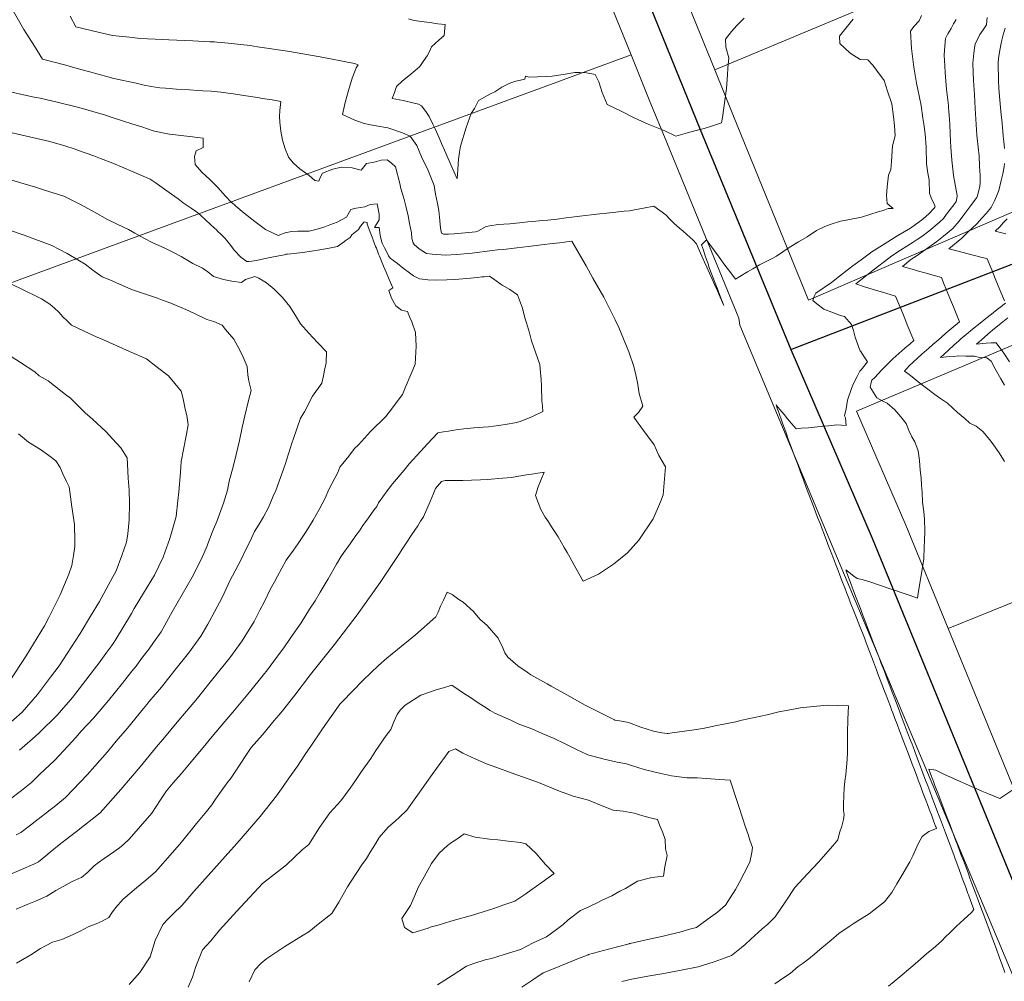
# Model space of a CAD drawing. Header units: inches. Extents: x 11351264 to 11356330, y 6702313 to 6706468.
# Tile 44 of 160: x 11351666 to 11352078, y 6704537 to 6704939. Entities that reach past the tile are written whole.
import ezdxf

# ---------------------------------------------------------------- set-up
doc = ezdxf.new("R2010")
doc.units = ezdxf.units.IN
doc.header["$MEASUREMENT"] = 0
doc.layers.add('Shumate_Contours_clip1', color=7, linetype='Continuous', lineweight=0)
doc.layers.add('Shumate_Parcels_clip1', color=7, linetype='Continuous', lineweight=0)
doc.layers.add('Shumate_Streets_clip1', color=7, linetype='Continuous')

msp = doc.modelspace()

# ---------------------------------------------------------------- linework, layer by layer
at = {"layer": 'Shumate_Contours_clip1'}
for points, elevation in [([(11351665.03, 6704544.2), (11351671.05, 6704547.76), (11351675.08, 6704550.34), (11351677.18, 6704551.51), (11351680.09, 6704553.07), (11351684, 6704554.15), (11351688.84, 6704556.25), (11351691.98, 6704557.81), (11351695.07, 6704559.43), (11351698.36, 6704560.77), (11351700.95, 6704561.78), (11351703.68, 6704563.37), (11351704.97, 6704565.26), (11351706.48, 6704567.34), (11351709.66, 6704571.02), (11351715.21, 6704575.84), (11351719.11, 6704578.93), (11351723.18, 6704582.51), (11351730.33, 6704590.59), (11351734.07, 6704594.83), (11351740.4, 6704602.69), (11351744.57, 6704607.65), (11351746.79, 6704610.48), (11351748.37, 6704612.81), (11351750.7, 6704616.14), (11351753.2, 6704619.66), (11351754.85, 6704621.83), (11351756.22, 6704623.89), (11351758.65, 6704627.48), (11351761.23, 6704631.51), (11351763.25, 6704634.41), (11351767.91, 6704639.73), (11351772.89, 6704645.73), (11351774.79, 6704647.95), (11351776.28, 6704649.86), (11351781.53, 6704656.32), (11351787.99, 6704664.96), (11351798.03, 6704677.5), (11351807.5, 6704690.03), (11351817.21, 6704703.48), (11351823.35, 6704712.71), (11351825.21, 6704715.65), (11351826.33, 6704717.37), (11351827.98, 6704719.89), (11351830.47, 6704723.55), (11351832.92, 6704727.23), (11351834.11, 6704729.19), (11351835.23, 6704730.93), (11351836.68, 6704734.17), (11351838.08, 6704737.42), (11351839.42, 6704740.68), (11351840.27, 6704742.79), (11351842.77, 6704745.8), (11351844.38, 6704746.11), (11351848.64, 6704746.14), (11351851.72, 6704746.15), (11351855.34, 6704746.27), (11351859.17, 6704746.41), (11351861.98, 6704746.58), (11351868.52, 6704747.1), (11351872.1, 6704747.46), (11351874.37, 6704747.86), (11351878.44, 6704748.5), (11351881.46, 6704748.99), (11351885.7, 6704749.59), (11351884.49, 6704746.56), (11351883.3, 6704743.55), (11351882.13, 6704739.86), (11351884.31, 6704733.98), (11351886.14, 6704730.87), (11351887.54, 6704728.87), (11351888.85, 6704726.83), (11351891.62, 6704722.62), (11351894.13, 6704718.11), (11351895.38, 6704716.09), (11351896.47, 6704714.13), (11351899.05, 6704709.48), (11351902.09, 6704704.01), (11351908.42, 6704706.91), (11351914.8, 6704711.21), (11351920.57, 6704715.9), (11351925.38, 6704721.18), (11351931.41, 6704730.06), (11351934.4, 6704737.27), (11351935.5, 6704740.15), (11351936.45, 6704751.93), (11351933.77, 6704756.64), (11351931.72, 6704761.01), (11351927.3, 6704767.1), (11351923.26, 6704772.63), (11351925.19, 6704774.67), (11351926.98, 6704777.19), (11351925.51, 6704782.49), (11351924.84, 6704787.11), (11351924.07, 6704790.39), (11351923.29, 6704793.84), (11351921.2, 6704800.03), (11351916.95, 6704810.18), (11351915.45, 6704813.35), (11351910.68, 6704822.87), (11351909.22, 6704825.49), (11351906.18, 6704830.79), (11351903.32, 6704835.91), (11351901.97, 6704838.32), (11351897.29, 6704846.29), (11351894.23, 6704845.88), (11351892.15, 6704845.62), (11351888.08, 6704845.09), (11351885.76, 6704844.82), (11351883.58, 6704844.59), (11351879.1, 6704844.06), (11351874.36, 6704843.51), (11351868.72, 6704842.82), (11351866.19, 6704842.6), (11351864.14, 6704842.41), (11351860.82, 6704841.96), (11351858.71, 6704841.61), (11351855.64, 6704841.21), (11351849.07, 6704840.69), (11351844.55, 6704840.45), (11351838.97, 6704840.8), (11351836.55, 6704841.12), (11351833.45, 6704843.05), (11351831.35, 6704844.84), (11351831.04, 6704845.62), (11351830.42, 6704847.45), (11351830.22, 6704849.75), (11351829.45, 6704853.61), (11351828.88, 6704856.86), (11351828.02, 6704860.29), (11351827.1, 6704864.25), (11351825.85, 6704868.31), (11351825.37, 6704870.4), (11351823.61, 6704877.34), (11351821.78, 6704879), (11351820.11, 6704880.36), (11351817.63, 6704880.12), (11351814.61, 6704879.31), (11351811.48, 6704878.7), (11351809.28, 6704875.93), (11351805.49, 6704876.92), (11351800.85, 6704877.28), (11351797.4, 6704876.34), (11351793.01, 6704874.71), (11351792.02, 6704872.94), (11351791.52, 6704871.42), (11351789.84, 6704871.68), (11351787.51, 6704873.73), (11351783.53, 6704876.59), (11351780.91, 6704878.83), (11351779.44, 6704880.7), (11351778.93, 6704881.28), (11351778.88, 6704881.46), (11351778.76, 6704881.86), (11351777.4, 6704884.9), (11351776.29, 6704888.56), (11351775.6, 6704892.26), (11351775.19, 6704895.99), (11351775.11, 6704898.47), (11351775.22, 6704900.97), (11351775.58, 6704904.74), (11351772, 6704905.33), (11351768.88, 6704905.83), (11351764.84, 6704906.49), (11351760.16, 6704907.22), (11351757.69, 6704907.61), (11351755.63, 6704907.89), (11351750.54, 6704908.63), (11351746.48, 6704908.96), (11351742.95, 6704909.16), (11351740.93, 6704909.28), (11351737.49, 6704909.53), (11351732, 6704909.86), (11351727.33, 6704910.23), (11351725.03, 6704910.43), (11351721.39, 6704910.97), (11351718.44, 6704911.49), (11351715.15, 6704912.38), (11351705.85, 6704914.38), (11351703.28, 6704915.03), (11351695.25, 6704917.18), (11351690.48, 6704918.47), (11351685.64, 6704919.83), (11351675.93, 6704922.38), (11351672.61, 6704927.79), (11351668.19, 6704934.79), (11351663.13, 6704943.64)], 1438), ([(11352014.96, 6704939.07), (11352012, 6704935.41), (11352009.27, 6704931.97), (11352009.46, 6704928.92), (11352013.68, 6704924.89), (11352017.99, 6704922.26), (11352021.16, 6704922.14), (11352023.21, 6704919.91), (11352024.73, 6704917.78), (11352027.91, 6704913.42), (11352029.33, 6704908.98), (11352031.12, 6704903.73), (11352031.88, 6704898.39), (11352032.31, 6704894.45), (11352032.63, 6704890.3), (11352031.39, 6704886.09), (11352031.09, 6704879.66), (11352030.7, 6704876.19), (11352029.83, 6704873.9), (11352029.19, 6704869.03), (11352029.01, 6704865.33), (11352029.16, 6704862.07), (11352031.78, 6704859.98), (11352029.66, 6704859.99), (11352027.51, 6704859.13), (11352025.52, 6704858.61), (11352018.49, 6704856.24), (11352012.1, 6704855), (11352009.73, 6704854.57), (11352005.41, 6704853.24), (11352003.17, 6704852.46), (11351999.65, 6704850.67), (11351995.83, 6704848.13), (11351992.14, 6704846.01), (11351988.22, 6704843.6), (11351982.93, 6704839.95), (11351981.06, 6704839.03), (11351978.56, 6704837.79), (11351975.79, 6704836.4), (11351973.04, 6704834.76), (11351970.84, 6704833.45), (11351967.56, 6704831.49), (11351965.77, 6704830.41), (11351963.78, 6704833.05), (11351961.39, 6704836.25), (11351958.94, 6704839.58), (11351957.04, 6704842.17), (11351955.04, 6704844.93), (11351953.64, 6704846.88), (11351951.61, 6704844.75), (11351952.35, 6704842.46), (11351953.11, 6704840.15), (11351954.49, 6704836.32), (11351954.67, 6704835.57), (11351955.62, 6704833.05), (11351956.59, 6704830.51), (11351957.57, 6704827.96), (11351958.49, 6704825.6), (11351958.52, 6704825.51), (11351958.54, 6704825.43), (11351959.55, 6704822.85), (11351960.9, 6704819.42), (11351959.37, 6704822.86), (11351958.2, 6704825.46), (11351957.14, 6704827.85), (11351956, 6704830.38), (11351954.87, 6704832.92), (11351953.73, 6704835.45), (11351952.79, 6704837.55), (11351951.69, 6704840.04), (11351950.6, 6704842.56), (11351949.51, 6704845.09), (11351948.01, 6704846.85), (11351945.43, 6704849.07), (11351943.92, 6704850.47), (11351942.34, 6704851.72), (11351940.16, 6704853.64), (11351938.3, 6704855.49), (11351936.61, 6704857.29), (11351934.1, 6704859.14), (11351931.7, 6704860.89), (11351927.33, 6704860.02), (11351923.51, 6704859.32), (11351921.41, 6704858.94), (11351919.19, 6704858.76), (11351915.74, 6704858.4), (11351911.91, 6704857.98), (11351909.06, 6704857.67), (11351905.47, 6704857.27), (11351900.67, 6704856.66), (11351897.38, 6704856.25), (11351895.03, 6704855.97), (11351891.25, 6704855.52), (11351887.3, 6704855.11), (11351884.94, 6704854.88), (11351881.09, 6704854.48), (11351878.91, 6704854.3), (11351875.46, 6704853.98), (11351871.4, 6704853.54), (11351868.95, 6704853.37), (11351866.49, 6704853.22), (11351863.1, 6704852.71), (11351861.52, 6704852.35), (11351858.05, 6704850.45), (11351857.03, 6704850.22), (11351852.72, 6704849.7), (11351848.14, 6704849.35), (11351845.69, 6704849.21), (11351843.68, 6704849.18), (11351842.89, 6704849.62), (11351842.42, 6704851.76), (11351842, 6704856.33), (11351841.75, 6704859.13), (11351841.17, 6704861.98), (11351840.29, 6704865.98), (11351839.74, 6704869.58), (11351837.24, 6704875.77), (11351834.51, 6704881.58), (11351832.55, 6704886.27), (11351829.66, 6704890.24), (11351826.46, 6704891.6), (11351820.43, 6704893.67), (11351815.54, 6704894.48), (11351813.11, 6704894.92), (11351810.46, 6704895.45), (11351806.61, 6704896.84), (11351801.41, 6704899.31), (11351802.53, 6704904.28), (11351803.86, 6704909.3), (11351805.53, 6704914.44), (11351806.77, 6704917.66), (11351807.19, 6704918.79), (11351807.48, 6704919.26), (11351807.96, 6704920.09), (11351806.48, 6704920.54), (11351792.07, 6704923.34), (11351778.35, 6704925.78), (11351765.88, 6704927.6), (11351762.8, 6704928.05), (11351750.92, 6704929.34), (11351748.83, 6704929.58), (11351747.91, 6704929.64), (11351745.89, 6704929.7), (11351738.81, 6704930.09), (11351728.77, 6704930.48), (11351726.09, 6704930.6), (11351716.74, 6704931.07), (11351712.34, 6704931.61), (11351705.18, 6704932.29), (11351699.79, 6704933.58), (11351689.84, 6704935.9), (11351687.46, 6704940.45)], 1440), ([(11352043.63, 6704940.62), (11352042.59, 6704938.49), (11352040.37, 6704936.01), (11352039.05, 6704934.13), (11352039.42, 6704926.8), (11352040.37, 6704919.01), (11352041.51, 6704912.42), (11352042.1, 6704909.74), (11352043.4, 6704903), (11352044.09, 6704897.67), (11352044.5, 6704895.25), (11352045.11, 6704891.2), (11352045.56, 6704885.54), (11352045.66, 6704878.55), (11352046.28, 6704874.74), (11352046.73, 6704871.87), (11352046.94, 6704866.28), (11352047.65, 6704864.42), (11352048.84, 6704861.7), (11352049.26, 6704860.74), (11352049.13, 6704860.54), (11352048.82, 6704860.09), (11352046.74, 6704857.83), (11352044.16, 6704855.44), (11352038.92, 6704851.76), (11352033.73, 6704848.6), (11352029.48, 6704845.98), (11352022.75, 6704841.77), (11352018.32, 6704838.52), (11352014.88, 6704835.95), (11352012.43, 6704834.14), (11352009.22, 6704831.69), (11352005.95, 6704829.05), (11351999.39, 6704824.47), (11351998.69, 6704823.1), (11351998.17, 6704821.5), (11351999.8, 6704820.08), (11352002.71, 6704817.81), (11352004.61, 6704817.15), (11352006.49, 6704816.41), (11352009.63, 6704815.2), (11352011.39, 6704814.71), (11352014.26, 6704811.46), (11352015.08, 6704808.84), (11352015.84, 6704806.1), (11352017.33, 6704801.83), (11352017.99, 6704800.45), (11352018.17, 6704800.12), (11352019.27, 6704798.34), (11352020.93, 6704795.81), (11352018.39, 6704792.51), (11352017.83, 6704791.83), (11352016.62, 6704789.62), (11352015.1, 6704786.69), (11352014.24, 6704784.67), (11352012.67, 6704779.8), (11352012.04, 6704776.14), (11352011.39, 6704773.19), (11352011.74, 6704772.38), (11352012.09, 6704769.21), (11352008.21, 6704769.4), (11352004.66, 6704769.08), (11352000.14, 6704768.65), (11351996.37, 6704768.25), (11351993.38, 6704767.99), (11351991.2, 6704767.78), (11351989.24, 6704770.04), (11351987.6, 6704771.95), (11351986.14, 6704773.71), (11351984.37, 6704775.85), (11351983.63, 6704776.75), (11351982.78, 6704777.81), (11351983.41, 6704775.97), (11351983.52, 6704775.66), (11351984.89, 6704771.76), (11351985.63, 6704769.67), (11351986.37, 6704767.58), (11351986.93, 6704766.08), (11351988.02, 6704763.06), (11351988.79, 6704760.92), (11351989.58, 6704758.77), (11351990.52, 6704756.29), (11351991.79, 6704752.82), (11351992.95, 6704749.66), (11351994.22, 6704746.37), (11351995.4, 6704743.21), (11351996.48, 6704740.3), (11351998.02, 6704736.33), (11351999.11, 6704733.44), (11352000.12, 6704730.75), (11352001.14, 6704728.14), (11352001.89, 6704726.2), (11352002.81, 6704723.77), (11352003.85, 6704721.06), (11352004.87, 6704718.44), (11352005.82, 6704716), (11352006.75, 6704713.55), (11352007.63, 6704711.24), (11352008.41, 6704709.19), (11352009.23, 6704707.02), (11352010.44, 6704703.96), (11352011.48, 6704701.32), (11352012.23, 6704699.34), (11352013.17, 6704696.87), (11352013.8, 6704695.27), (11352015.58, 6704690.83), (11352016.42, 6704688.68), (11352017.84, 6704685.11), (11352018.89, 6704682.46), (11352019.71, 6704680.34), (11352020.49, 6704678.31), (11352021.87, 6704674.65), (11352022.82, 6704672.12), (11352023.53, 6704670.26), (11352024.75, 6704667.02), (11352025.38, 6704665.35), (11352026.08, 6704663.51), (11352027.32, 6704660.24), (11352027.89, 6704658.74), (11352028.79, 6704656.35), (11352029.64, 6704654.11), (11352030.58, 6704651.61), (11352031.08, 6704650.29), (11352031.56, 6704649.04), (11352032.46, 6704646.66), (11352033.36, 6704644.28), (11352034.42, 6704641.45), (11352034.82, 6704640.4), (11352035.56, 6704638.45), (11352037, 6704634.64), (11352037.96, 6704632.1), (11352038.54, 6704630.56), (11352038.82, 6704629.81), (11352039.72, 6704627.44), (11352040.61, 6704625.07), (11352042.02, 6704621.33), (11352042.23, 6704620.79), (11352043.14, 6704618.37), (11352044.05, 6704615.95), (11352045.66, 6704611.69), (11352045.78, 6704611.37), (11352045.89, 6704611.07), (11352046.8, 6704608.66), (11352047.71, 6704606.24), (11352048.62, 6704603.83), (11352049.49, 6704601.53), (11352049.51, 6704601.47), (11352049.53, 6704601.41), (11352049.55, 6704601.36), (11352049.84, 6704600.57), (11352046.62, 6704599.36), (11352043.83, 6704597.26), (11352042.19, 6704594.24), (11352039.9, 6704589.09), (11352038.65, 6704586.67), (11352035.42, 6704580.98), (11352033.27, 6704577.41), (11352031.16, 6704573.81), (11352028.13, 6704569.89), (11352025.66, 6704567.95), (11352021.71, 6704564.92), (11352016.92, 6704561.94), (11352015.05, 6704560.76), (11352013.31, 6704559.66), (11352008.98, 6704556.68), (11352005.86, 6704553.95), (11352003.46, 6704551.94), (11352001.11, 6704550.03), (11351998.87, 6704547.96), (11351996.51, 6704546.09), (11351994.09, 6704544.21), (11351992.04, 6704542.92), (11351988.67, 6704539.98), (11351985.82, 6704538.09), (11351982.25, 6704535.67)], 1438), ([(11352071, 6704939.88), (11352070.71, 6704936.78), (11352069.32, 6704934.73), (11352067.95, 6704932.65), (11352066.07, 6704928.63), (11352065.9, 6704927.99), (11352065.42, 6704924.91), (11352065.05, 6704920.69), (11352065.16, 6704917), (11352065.4, 6704913.45), (11352065.71, 6704907.6), (11352065.89, 6704904.6), (11352066.07, 6704901.8), (11352066.37, 6704897.33), (11352066.72, 6704890.59), (11352067.29, 6704885.61), (11352067.71, 6704881.95), (11352067.86, 6704877.71), (11352067.98, 6704875.71), (11352068.05, 6704873.7), (11352068.07, 6704870.54), (11352067.93, 6704869.28), (11352066.99, 6704865.18), (11352066.67, 6704864.51), (11352065.72, 6704863.34), (11352064.15, 6704861.13), (11352061.77, 6704857.83), (11352059.35, 6704854.59), (11352056.68, 6704851.61), (11352052.85, 6704848.31), (11352050.03, 6704846.16), (11352047.09, 6704844.02), (11352044.2, 6704842.01), (11352041.31, 6704839.96), (11352039.19, 6704838.55), (11352035.58, 6704835.74), (11352039.68, 6704834.52), (11352042.29, 6704833.76), (11352045.54, 6704832.82), (11352047.93, 6704832.14), (11352051.89, 6704831.1), (11352053.1, 6704828.14), (11352054.49, 6704824.77), (11352055.7, 6704821.8), (11352056.92, 6704818.84), (11352059.52, 6704812.5), (11352056.23, 6704809.88), (11352053.71, 6704807.81), (11352052.07, 6704806.32), (11352050.64, 6704805.04), (11352048.32, 6704802.99), (11352046.62, 6704801.51), (11352043.76, 6704798.99), (11352040.24, 6704795.84), (11352038.49, 6704794.06), (11352036.44, 6704791.92), (11352037.91, 6704790.85), (11352039.62, 6704789.46), (11352042.24, 6704787.43), (11352045.64, 6704784.77), (11352049.09, 6704782.2), (11352051.17, 6704780.78), (11352054.46, 6704778.47), (11352058.7, 6704774.63), (11352061.77, 6704772.04), (11352063.79, 6704770.21), (11352066.38, 6704768.84), (11352069.27, 6704766.62), (11352072.15, 6704763.21), (11352073.7, 6704761.13), (11352076.02, 6704757.74), (11352077.86, 6704754.83), (11352078.35, 6704754.09)], 1434), ([(11351969.37, 6704939.61), (11351966.29, 6704936.42), (11351964.17, 6704934.04), (11351961.58, 6704930.77), (11351961.78, 6704927.48), (11351962.95, 6704922.99), (11351962.64, 6704918.69), (11351962.42, 6704915.87), (11351962.04, 6704910.08), (11351960.37, 6704898.03), (11351959.96, 6704895.77), (11351955.27, 6704894.28), (11351952.62, 6704893.44), (11351948.77, 6704892.36), (11351945.69, 6704891.52), (11351940.86, 6704890.2), (11351936.22, 6704892.4), (11351929.25, 6704895.16), (11351923.41, 6704897.83), (11351918.25, 6704900.47), (11351912.07, 6704903.46), (11351910.03, 6704908.39), (11351908.58, 6704912.96), (11351907.13, 6704916.03), (11351903.49, 6704916.68), (11351900.68, 6704916.85), (11351898.58, 6704916.81), (11351893.77, 6704915.99), (11351889.11, 6704915.3), (11351886.87, 6704915.16), (11351882.97, 6704915.02), (11351879.32, 6704914.84), (11351877.96, 6704915.23), (11351877.65, 6704914.05), (11351873.34, 6704913.01), (11351871.16, 6704912.19), (11351868.09, 6704910.73), (11351865.18, 6704908.75), (11351863.25, 6704907.89), (11351858.35, 6704905.13), (11351856.56, 6704901.83), (11351855.18, 6704899.66), (11351853.2, 6704893.82), (11351850.83, 6704885.98), (11351850.31, 6704883.48), (11351850, 6704880.58), (11351849.64, 6704876.2), (11351849.33, 6704872.41), (11351846.84, 6704877.99), (11351844.57, 6704883.12), (11351844.14, 6704884.33), (11351842.85, 6704887.09), (11351841.79, 6704889.47), (11351840.15, 6704893.23), (11351839.17, 6704895.23), (11351837.61, 6704898.42), (11351836.33, 6704900.44), (11351834.46, 6704902.94), (11351833.18, 6704903.64), (11351831.46, 6704904.01), (11351826.75, 6704905.07), (11351822.24, 6704905.98), (11351822.96, 6704908.09), (11351824.03, 6704911.02), (11351826.49, 6704913.3), (11351829.22, 6704915.46), (11351831.87, 6704917.65), (11351833.75, 6704919.36), (11351835.21, 6704921.43), (11351836.78, 6704923.75), (11351837.78, 6704925.59), (11351838.7, 6704927.51), (11351841.71, 6704930.33), (11351843.94, 6704932.28), (11351844.36, 6704936.84), (11351841.31, 6704937.24), (11351838.8, 6704937.55), (11351831.27, 6704938.51), (11351828.96, 6704939.29)], 1442), ([(11352058.08, 6704939.01), (11352057.02, 6704937.16), (11352056.03, 6704935.25), (11352054.58, 6704932.95), (11352053.61, 6704931), (11352053.23, 6704926.23), (11352053.12, 6704924.02), (11352053.37, 6704919.58), (11352053.43, 6704916.86), (11352054.03, 6704909.65), (11352054.82, 6704902.95), (11352054.9, 6704902.32), (11352054.94, 6704901.98), (11352055.03, 6704900.62), (11352055.4, 6704895.26), (11352055.62, 6704891.12), (11352055.75, 6704888.14), (11352055.9, 6704885.6), (11352056.25, 6704880.16), (11352056.65, 6704876.43), (11352056.99, 6704873.78), (11352057.37, 6704871.5), (11352057.84, 6704869.18), (11352058.55, 6704865.36), (11352058.55, 6704864.97), (11352058.06, 6704862.86), (11352057.06, 6704861.51), (11352055.62, 6704859.58), (11352054.05, 6704857.54), (11352052.78, 6704855.82), (11352050.92, 6704854.01), (11352046.71, 6704850.43), (11352043.79, 6704848.29), (11352041.79, 6704846.99), (11352040.11, 6704845.86), (11352034.79, 6704842.49), (11352031.13, 6704840.13), (11352028.04, 6704837.8), (11352025.2, 6704835.59), (11352020.69, 6704832.04), (11352016.18, 6704828.37), (11352020.21, 6704827.09), (11352025.36, 6704825.5), (11352028.61, 6704824.52), (11352032.74, 6704823.27), (11352033.8, 6704820.57), (11352034.6, 6704818.61), (11352035.73, 6704815.97), (11352036.55, 6704813.97), (11352037.63, 6704811.32), (11352038.45, 6704809.32), (11352039.54, 6704806.66), (11352040.35, 6704804.67), (11352038.79, 6704803.33), (11352036.67, 6704801.48), (11352034.15, 6704799.27), (11352031.63, 6704797.05), (11352029.29, 6704794.72), (11352026.89, 6704792.28), (11352024.03, 6704789.27), (11352022.83, 6704788.11), (11352022.55, 6704787.17), (11352022.18, 6704785.25), (11352024.86, 6704780.7), (11352027.41, 6704779.41), (11352029.28, 6704778.55), (11352032.38, 6704775.66), (11352034.88, 6704772.75), (11352037.23, 6704769.95), (11352038.29, 6704767.1), (11352039.54, 6704764.42), (11352040.73, 6704762.27), (11352042.21, 6704758.55), (11352042.69, 6704754.48), (11352043.03, 6704750.43), (11352043.47, 6704747.3), (11352043.55, 6704744.08), (11352043.87, 6704741.21), (11352044.02, 6704737.06), (11352044.51, 6704733.08), (11352044.78, 6704729.96), (11352045.01, 6704724.93), (11352044.88, 6704720.94), (11352044.74, 6704718.38), (11352044.49, 6704713.36), (11352043.4, 6704706.43), (11352042.87, 6704703.27), (11352042.22, 6704698.88), (11352041.93, 6704696.87), (11352038.37, 6704698.18), (11352035.55, 6704699.12), (11352032.74, 6704700.09), (11352029.2, 6704701.28), (11352027.3, 6704701.92), (11352024.8, 6704702.84), (11352022.74, 6704703.56), (11352018.75, 6704704.78), (11352016.63, 6704705.15), (11352015.31, 6704706.09), (11352011.91, 6704708.75), (11352013.07, 6704705.65), (11352013.87, 6704703.5), (11352014.03, 6704703.08), (11352014.21, 6704702.62), (11352015.03, 6704700.45), (11352016.02, 6704697.83), (11352017.63, 6704693.59), (11352018.03, 6704692.58), (11352018.81, 6704690.53), (11352019.78, 6704687.98), (11352020.29, 6704686.68), (11352021.04, 6704684.71), (11352022.04, 6704682.09), (11352023.7, 6704677.73), (11352024.35, 6704676.02), (11352025.98, 6704671.72), (11352026.77, 6704669.64), (11352027.91, 6704666.63), (11352028.94, 6704663.94), (11352029.9, 6704661.42), (11352031.33, 6704657.64), (11352032.37, 6704654.89), (11352033.78, 6704651.19), (11352035.11, 6704647.68), (11352036.34, 6704644.43), (11352037.64, 6704641.02), (11352039.13, 6704637.09), (11352039.61, 6704635.84), (11352040.03, 6704634.71), (11352041.47, 6704630.91), (11352042.59, 6704627.94), (11352044.18, 6704623.72), (11352045.27, 6704620.87), (11352046.18, 6704618.45), (11352047.03, 6704616.2), (11352048.06, 6704613.47), (11352049.04, 6704610.88), (11352050.03, 6704608.26), (11352050.99, 6704605.74), (11352051.92, 6704603.28), (11352052.8, 6704600.96), (11352053.62, 6704598.77), (11352055.54, 6704593.61), (11352057.04, 6704589.59), (11352057.64, 6704587.97), (11352058.75, 6704585.04), (11352060.06, 6704581.51), (11352060.65, 6704579.88), (11352061.98, 6704576.3), (11352063.02, 6704573.45), (11352063.23, 6704572.91), (11352063.41, 6704572.42), (11352064.55, 6704569.3), (11352065.49, 6704566.76), (11352064.44, 6704565.43), (11352061.31, 6704562.48), (11352058.18, 6704559.75), (11352055.26, 6704556.85), (11352053.8, 6704555.37), (11352051.98, 6704553.46), (11352048.47, 6704550.39), (11352045.88, 6704548.24), (11352041.94, 6704544.87), (11352039.08, 6704542.47), (11352034.51, 6704538.59), (11352029.76, 6704534.58)], 1436), ([(11352078.58, 6704935.34), (11352077.7, 6704932.64), (11352077.15, 6704930.41), (11352077.04, 6704929.53), (11352076.97, 6704929.15), (11352076.34, 6704926.22), (11352075.85, 6704922.73), (11352075.65, 6704920.82), (11352075.81, 6704913.48), (11352075.98, 6704910.19), (11352076.35, 6704905.24), (11352076.97, 6704899.06), (11352077.15, 6704897.04), (11352077.6, 6704892.32), (11352077.78, 6704890.17), (11352077.96, 6704887.97), (11352078.28, 6704885.04)], 1432), ([(11351665, 6704566.85), (11351669.56, 6704568.8), (11351672.96, 6704570.22), (11351677.73, 6704572.32), (11351681.55, 6704574.62), (11351684.84, 6704576.42), (11351688.07, 6704578.24), (11351688.1, 6704578.25), (11351689.64, 6704578.93), (11351692.08, 6704580.04), (11351692.25, 6704580.13), (11351692.28, 6704580.16), (11351694.92, 6704582.39), (11351697.5, 6704584.94), (11351699.4, 6704586.38), (11351701.68, 6704588.04), (11351704.37, 6704589.88), (11351708.18, 6704592.55), (11351709.93, 6704594.08), (11351712.23, 6704596.15), (11351721.73, 6704607.02), (11351725.3, 6704612.64), (11351727.78, 6704616.31), (11351730.66, 6704619.68), (11351733.88, 6704623.52), (11351738.81, 6704629.35), (11351743.1, 6704634.48), (11351746.92, 6704639.05), (11351752.2, 6704645.3), (11351754.75, 6704648.3), (11351756.27, 6704650.12), (11351762.52, 6704657.6), (11351768.2, 6704664.67), (11351770.05, 6704667.01), (11351773.85, 6704672.16), (11351776.83, 6704676.2), (11351779.87, 6704680.43), (11351784.12, 6704686.68), (11351787.63, 6704692.36), (11351789.94, 6704695.87), (11351792.14, 6704699.51), (11351795.42, 6704705.05), (11351798.86, 6704711.14), (11351800.68, 6704714.21), (11351801.92, 6704716.01), (11351804.59, 6704719.68), (11351807, 6704723.09), (11351808.49, 6704725.15), (11351809.99, 6704727.32), (11351812.34, 6704730.61), (11351814.49, 6704733.77), (11351815.73, 6704735.27), (11351816.53, 6704736.79), (11351820.17, 6704741.8), (11351822.36, 6704744.78), (11351827.18, 6704750.51), (11351829.36, 6704753.07), (11351834.25, 6704758.44), (11351837.02, 6704761.53), (11351841.33, 6704766.13), (11351843.66, 6704766.52), (11351845.72, 6704766.85), (11351847.95, 6704767.19), (11351850.11, 6704767.46), (11351852.17, 6704767.74), (11351856.34, 6704768.19), (11351860.19, 6704768.43), (11351862.46, 6704768.64), (11351864.52, 6704768.88), (11351866.85, 6704769.21), (11351870.26, 6704769.73), (11351873.49, 6704770.3), (11351875.69, 6704770.79), (11351880.86, 6704772.96), (11351885.2, 6704774.99), (11351885.07, 6704777.3), (11351884.82, 6704779.42), (11351884.6, 6704785.45), (11351884.45, 6704788.51), (11351884.23, 6704791.13), (11351883.9, 6704794.7), (11351880.4, 6704804.6), (11351879.59, 6704807.97), (11351878.37, 6704812.06), (11351877.71, 6704814.2), (11351876.66, 6704818.2), (11351874.58, 6704823.8), (11351871.36, 6704826.08), (11351868.26, 6704827.84), (11351864.72, 6704830.32), (11351862.88, 6704831.68), (11351860.7, 6704831.42), (11351860.1, 6704831.36), (11351859.7, 6704831.32), (11351857.92, 6704831.12), (11351853.44, 6704830.6), (11351848.34, 6704830.22), (11351845.05, 6704830.07), (11351840.17, 6704829.9), (11351837.09, 6704830.16), (11351833.6, 6704830.57), (11351831.16, 6704831.7), (11351829.4, 6704833.03), (11351826.8, 6704835.02), (11351824.43, 6704836.88), (11351821.42, 6704839.12), (11351820.69, 6704840.16), (11351820.22, 6704841.06), (11351818.97, 6704843.46), (11351817.98, 6704845.43), (11351817.82, 6704845.88), (11351817.67, 6704846.29), (11351817.14, 6704848.85), (11351816.76, 6704851.99), (11351814.77, 6704852.02), (11351816.82, 6704855.21), (11351816.75, 6704857.57), (11351815.86, 6704861.89), (11351812.93, 6704861.64), (11351810.72, 6704860.66), (11351807.11, 6704860.12), (11351804.92, 6704859.45), (11351803.11, 6704856.31), (11351799.17, 6704854.21), (11351796.08, 6704853.16), (11351794.08, 6704852.25), (11351790.83, 6704851.34), (11351787.49, 6704850.48), (11351785.14, 6704850.47), (11351782.7, 6704850.5), (11351780.1, 6704850.33), (11351777.42, 6704849.75), (11351774.58, 6704848.61), (11351769.18, 6704851.19), (11351764.7, 6704854.55), (11351760.36, 6704858.02), (11351756.79, 6704860.96), (11351756.13, 6704861.65), (11351754.85, 6704862.55), (11351752.52, 6704865.16), (11351749.24, 6704868.7), (11351745.92, 6704872.06), (11351742.56, 6704875.16), (11351739.73, 6704878.34), (11351739.48, 6704881.64), (11351740.17, 6704884.05), (11351743.14, 6704885.47), (11351743.2, 6704889.38), (11351740.82, 6704889.65), (11351737.58, 6704890.02), (11351733.78, 6704890.44), (11351731.64, 6704890.68), (11351729.06, 6704890.99), (11351726.12, 6704891.55), (11351722.22, 6704892.42), (11351717.55, 6704894.05), (11351713.25, 6704895.34), (11351709.88, 6704896.47), (11351704.27, 6704898.3), (11351702.27, 6704898.97), (11351697.05, 6704900.56), (11351692.67, 6704901.81), (11351690, 6704902.49), (11351682.64, 6704904.21), (11351674.95, 6704906.03), (11351672.44, 6704906.52), (11351666.7, 6704907.82), (11351662.02, 6704908.86)], 1436), ([(11351663.28, 6704581.8), (11351667.21, 6704583.4), (11351672.28, 6704585.72), (11351674.23, 6704586.61), (11351677.4, 6704589.14), (11351679.18, 6704590.63), (11351682.87, 6704593.72), (11351687.25, 6704597.11), (11351690.19, 6704599.4), (11351693.48, 6704601.96), (11351696.76, 6704604.54), (11351700.04, 6704607.11), (11351708.69, 6704616.84), (11351716.82, 6704626.45), (11351723.66, 6704634.78), (11351726.21, 6704637.87), (11351732.93, 6704645.88), (11351737.66, 6704651.54), (11351740.71, 6704655.17), (11351746.02, 6704661.74), (11351749.52, 6704666.07), (11351754.28, 6704671.99), (11351759.5, 6704679.1), (11351760.54, 6704680.88), (11351764.42, 6704687.14), (11351766.89, 6704691.85), (11351768.71, 6704695.26), (11351771.3, 6704700.82), (11351772.92, 6704703.73), (11351774.24, 6704706.18), (11351777.88, 6704712.88), (11351780.94, 6704717.08), (11351782.88, 6704719.74), (11351786.29, 6704724.86), (11351789.09, 6704729.62), (11351790.45, 6704731.78), (11351791.61, 6704733.96), (11351794.17, 6704738.77), (11351795.66, 6704742.37), (11351799.4, 6704749.44), (11351800.33, 6704751.68), (11351804.02, 6704756.3), (11351806.44, 6704759.53), (11351808.07, 6704761.1), (11351813.12, 6704766.68), (11351819.53, 6704772.89), (11351820.99, 6704774.79), (11351826.47, 6704782.16), (11351827.67, 6704784.95), (11351830.06, 6704790.47), (11351830.85, 6704792.46), (11351831.88, 6704794.88), (11351832.29, 6704802.34), (11351831.95, 6704808.08), (11351830.38, 6704812.5), (11351829.56, 6704814.35), (11351828.55, 6704816.79), (11351826.13, 6704817.46), (11351823.72, 6704819.23), (11351821.89, 6704822.48), (11351820.73, 6704825.6), (11351822.45, 6704826.7), (11351820.94, 6704830.17), (11351819.64, 6704833.32), (11351818.57, 6704835.82), (11351816.9, 6704840.01), (11351816.54, 6704840.88), (11351815.57, 6704843.36), (11351815.29, 6704844.03), (11351814.25, 6704846.71), (11351814.05, 6704847.2), (11351812.95, 6704850.07), (11351812.81, 6704850.39), (11351811.7, 6704853.39), (11351811.79, 6704853.66), (11351811.72, 6704854.01), (11351810.43, 6704854.36), (11351808.95, 6704852.49), (11351808.07, 6704851.1), (11351805.27, 6704848.98), (11351804.67, 6704847.85), (11351802.5, 6704846.37), (11351802.25, 6704846.2), (11351799.37, 6704844.08), (11351798.6, 6704843.86), (11351795.83, 6704843.36), (11351791.95, 6704842.67), (11351788.42, 6704842.14), (11351784.62, 6704841.55), (11351781.19, 6704841.11), (11351778.46, 6704840.79), (11351777.72, 6704840.79), (11351777.2, 6704840.6), (11351773.31, 6704839.86), (11351771.17, 6704839.43), (11351769.03, 6704839.02), (11351765.51, 6704838.15), (11351763.44, 6704837.84), (11351762.31, 6704837.75), (11351761.45, 6704837.81), (11351758.94, 6704839.56), (11351756.08, 6704842.55), (11351754.69, 6704844.39), (11351752.32, 6704847.4), (11351750.7, 6704849.01), (11351749.18, 6704850.49), (11351748.83, 6704850.83), (11351746.32, 6704853.15), (11351743.96, 6704855.37), (11351742.21, 6704857.04), (11351740.87, 6704858.08), (11351739.89, 6704858.83), (11351738.1, 6704860.02), (11351734.82, 6704862.36), (11351732.69, 6704863.91), (11351729.91, 6704866), (11351726.06, 6704868.75), (11351723.52, 6704870.47), (11351720.98, 6704872.19), (11351713.19, 6704875.62), (11351710.01, 6704876.92), (11351705.32, 6704878.86), (11351700.26, 6704880.78), (11351697.39, 6704881.95), (11351690.64, 6704884.38), (11351689.59, 6704884.81), (11351685.32, 6704886.14), (11351678.99, 6704887.94), (11351675.35, 6704888.78), (11351668.66, 6704890.37), (11351660.23, 6704892.24)], 1434), ([(11352078.27, 6704878.76), (11352078.11, 6704877.39), (11352077.54, 6704874.47), (11352076.88, 6704871.68), (11352075.92, 6704867.51), (11352075.42, 6704866.11), (11352074.16, 6704863.13), (11352072.71, 6704860.3), (11352070.63, 6704857.86), (11352068.86, 6704855.93), (11352066.67, 6704853.54), (11352062.93, 6704849.98), (11352060.52, 6704847.46), (11352054.98, 6704843.11), (11352058.3, 6704842.16), (11352063.04, 6704840.93), (11352068.41, 6704839.57), (11352070.27, 6704839.1), (11352071.04, 6704838.93), (11352072.95, 6704834.28), (11352074.46, 6704830.61), (11352076.37, 6704825.96), (11352078.29, 6704821.31)], 1432), ([(11351664.98, 6704597.95), (11351666.89, 6704598.97), (11351670.86, 6704602.01), (11351673.57, 6704604.05), (11351677.21, 6704606.81), (11351679.15, 6704608.35), (11351680.77, 6704609.65), (11351682.38, 6704610.94), (11351685.63, 6704613.53), (11351691.79, 6704620.06), (11351694.69, 6704623), (11351697.87, 6704626.63), (11351703.18, 6704632.73), (11351706.78, 6704637.1), (11351711.43, 6704642.57), (11351718.16, 6704650.81), (11351719.52, 6704652.44), (11351720.44, 6704653.57), (11351725.66, 6704659.75), (11351731.36, 6704666.81), (11351737.01, 6704673.88), (11351739.94, 6704677.92), (11351742.21, 6704681), (11351745.07, 6704686.09), (11351746.82, 6704689.07), (11351747.9, 6704691.2), (11351751.05, 6704697.19), (11351754.46, 6704704.41), (11351755.45, 6704706.28), (11351758.87, 6704712.78), (11351761.33, 6704717.82), (11351762.62, 6704720.51), (11351764.67, 6704724.89), (11351766.59, 6704727.88), (11351768.32, 6704730.99), (11351770.44, 6704734.85), (11351772.48, 6704739.57), (11351773.59, 6704741.92), (11351777.42, 6704752.81), (11351780.16, 6704761.75), (11351780.99, 6704763.73), (11351783.84, 6704772.3), (11351785.58, 6704774.87), (11351788.91, 6704781.45), (11351792.71, 6704786.92), (11351793.44, 6704789.89), (11351793.9, 6704792.29), (11351794.56, 6704795.41), (11351794.78, 6704799.96), (11351790.94, 6704803.93), (11351787.36, 6704807.76), (11351783.85, 6704811.71), (11351781.75, 6704815.13), (11351779.4, 6704819), (11351776.36, 6704822.67), (11351772.81, 6704826.25), (11351769.62, 6704828.87), (11351766.36, 6704830.74), (11351764.81, 6704831.49), (11351760.89, 6704830.28), (11351759.18, 6704828.92), (11351755.11, 6704829.48), (11351751.69, 6704830.2), (11351747.51, 6704831.5), (11351745.06, 6704833.38), (11351742.85, 6704834.91), (11351738.89, 6704836.96), (11351734.01, 6704839.79), (11351731.05, 6704841.35), (11351726.81, 6704843.52), (11351722.09, 6704845.62), (11351718.27, 6704847.46), (11351714.59, 6704849.65), (11351711.92, 6704851.12), (11351707.46, 6704853.28), (11351703.18, 6704855.36), (11351697.69, 6704858.37), (11351692.14, 6704861.48), (11351684.83, 6704865.05), (11351676.41, 6704867.8), (11351673.07, 6704868.91), (11351662.18, 6704872.08)], 1432), ([(11352079.41, 6704855.64), (11352077.85, 6704854.03), (11352076.3, 6704852.32), (11352074.38, 6704850.47), (11352078.84, 6704849.27)], 1430), ([(11351662.02, 6704612.55), (11351667.19, 6704616.5), (11351671.38, 6704619.88), (11351674.89, 6704623.33), (11351681.02, 6704629.09), (11351686.71, 6704635.2), (11351689.88, 6704638.66), (11351692.17, 6704641.37), (11351697.28, 6704646.69), (11351703.53, 6704654.12), (11351709.41, 6704661.32), (11351713.35, 6704666.4), (11351715.07, 6704668.54), (11351717.37, 6704671.69), (11351720.52, 6704675.69), (11351722.44, 6704678.38), (11351725.63, 6704682.81), (11351730.21, 6704691.25), (11351734.36, 6704698.43), (11351738.52, 6704705.72), (11351742.51, 6704713.43), (11351744.76, 6704718.78), (11351745.68, 6704721.19), (11351747.47, 6704725.83), (11351748.83, 6704728.95), (11351751.58, 6704736.72), (11351753.34, 6704742.12), (11351754.03, 6704745.87), (11351755.81, 6704752.43), (11351756.91, 6704757.03), (11351758.28, 6704762.9), (11351759.41, 6704768.33), (11351760.57, 6704773.27), (11351762.05, 6704779.58), (11351763.23, 6704783.84), (11351762.28, 6704787.76), (11351761.88, 6704790.31), (11351761.51, 6704793.79), (11351759.87, 6704797.79), (11351758.43, 6704800.73), (11351756.02, 6704805.24), (11351752.5, 6704809.33), (11351751.08, 6704811.07), (11351747.63, 6704812.69), (11351744.74, 6704813.57), (11351739.22, 6704816.14), (11351735.96, 6704817.66), (11351729.57, 6704820.39), (11351726.12, 6704821.59), (11351724, 6704822.38), (11351713.23, 6704825.99), (11351704.16, 6704830.03), (11351700.96, 6704831.35), (11351696.96, 6704834.19), (11351693.81, 6704836.63), (11351691.36, 6704838.08), (11351686.28, 6704841.08), (11351679.87, 6704844.47), (11351668.21, 6704848.77), (11351662.08, 6704850.85)], 1430), ([(11351666.32, 6704633.41), (11351672.91, 6704639.08), (11351674.61, 6704640.66), (11351682.13, 6704647.99), (11351688.43, 6704655.41), (11351694.12, 6704662.62), (11351697.74, 6704667.35), (11351699.64, 6704669.85), (11351702.41, 6704673.73), (11351704.89, 6704677.1), (11351706.31, 6704679.21), (11351713.12, 6704690.53), (11351714.3, 6704692.58), (11351718.21, 6704699.07), (11351722.82, 6704706.55), (11351726.38, 6704714.08), (11351729.15, 6704721.85), (11351730.46, 6704726.27), (11351731.89, 6704731.1), (11351732.61, 6704737.74), (11351732.9, 6704741.39), (11351733.67, 6704749.57), (11351733.91, 6704754.15), (11351734.91, 6704759.19), (11351736.11, 6704765.58), (11351736.87, 6704769.38), (11351736.36, 6704773.29), (11351735.67, 6704775.93), (11351734.71, 6704780.34), (11351733.91, 6704783.51), (11351728.62, 6704789.88), (11351724.02, 6704793.42), (11351719.41, 6704797.11), (11351712.39, 6704800.1), (11351701.12, 6704805.1), (11351698.18, 6704806.39), (11351688.07, 6704811.19), (11351686.31, 6704813), (11351684.49, 6704814.68), (11351682.76, 6704816.57), (11351680.98, 6704818.27), (11351679.05, 6704819.94), (11351675.49, 6704822.17), (11351666.49, 6704826.55), (11351657.74, 6704830.7)], 1428), ([(11352078.69, 6704820.34), (11352077.6, 6704819.5), (11352077.28, 6704819.25), (11352075.25, 6704817.68), (11352072.84, 6704815.8), (11352070.46, 6704813.91), (11352068.08, 6704812.01), (11352064.97, 6704809.42), (11352062.21, 6704807.19), (11352060.04, 6704805.4), (11352059.15, 6704804.62), (11352057.17, 6704802.82), (11352054.87, 6704800.64), (11352053.02, 6704798.95), (11352051.53, 6704797.57), (11352053.99, 6704797.84), (11352057.14, 6704798.06), (11352059.23, 6704798.3), (11352062.19, 6704798.14), (11352065.71, 6704798.15), (11352067.9, 6704797.55), (11352070.84, 6704797.42), (11352072.69, 6704796.11), (11352074.45, 6704792.83), (11352076.73, 6704788.68), (11352078.31, 6704785.98)], 1432), ([(11352079.64, 6704814.17), (11352076.95, 6704811.98), (11352073.29, 6704808.99), (11352071.53, 6704807.5), (11352069.79, 6704805.99), (11352066.63, 6704803.22), (11352070.59, 6704803.6), (11352072.74, 6704803.77), (11352074.76, 6704803.74), (11352078.02, 6704799.37), (11352080.36, 6704795.75)], 1430), ([(11351660.42, 6704643.07), (11351667.46, 6704649.24), (11351673.84, 6704656.65), (11351679.35, 6704663.88), (11351682.88, 6704668.64), (11351686.32, 6704673.8), (11351691.68, 6704682.21), (11351696.09, 6704689.35), (11351699.82, 6704695.49), (11351705.37, 6704705.89), (11351706.69, 6704708.37), (11351709.19, 6704714.76), (11351711.01, 6704720.38), (11351711.59, 6704723.81), (11351712.2, 6704729.77), (11351712.29, 6704736.7), (11351712.18, 6704742.13), (11351711.72, 6704747.1), (11351711.51, 6704752.96), (11351711.29, 6704755.69), (11351708.69, 6704759.76), (11351705.16, 6704763.53), (11351702.57, 6704766.5), (11351696.8, 6704771.87), (11351693.77, 6704774.48), (11351687.6, 6704780.63), (11351685.55, 6704782.19), (11351678.32, 6704787.84), (11351674.51, 6704789.97), (11351672.74, 6704791.55), (11351666.74, 6704795.54), (11351656.9, 6704801.75)], 1426), ([(11351662.31, 6704662.32), (11351669.18, 6704672.81), (11351676.72, 6704685.36), (11351678.61, 6704688.88), (11351683.35, 6704698.31), (11351686.9, 6704707.03), (11351688.2, 6704710.62), (11351688.95, 6704714.84), (11351689.4, 6704718.56), (11351689.44, 6704720.87), (11351689.38, 6704727.73), (11351688.17, 6704735.15), (11351687.15, 6704743.44), (11351686.03, 6704745.75), (11351684.51, 6704748.97), (11351683.39, 6704751.57), (11351681.55, 6704754.34), (11351678.66, 6704756.55), (11351675.06, 6704759.13), (11351670.09, 6704762.23), (11351665.93, 6704765.62)], 1424), ([(11351712.14, 6704535.35), (11351716.62, 6704540.34), (11351720.98, 6704546.97), (11351723.09, 6704553.7), (11351726.26, 6704560.43), (11351728.54, 6704562.75), (11351730.51, 6704564.72), (11351734.39, 6704568.53), (11351739.24, 6704574.2), (11351745.27, 6704580.87), (11351754.65, 6704591.51), (11351757.29, 6704594.3), (11351766.97, 6704605.63), (11351773.83, 6704614.21), (11351776.56, 6704618.21), (11351778.66, 6704621.2), (11351782.59, 6704626.71), (11351785.68, 6704631.39), (11351788.41, 6704635.39), (11351792.44, 6704641.46), (11351794.25, 6704644.05), (11351799.75, 6704651.79), (11351800.33, 6704652.55), (11351801.25, 6704653.61), (11351810.07, 6704662.57), (11351816.43, 6704668.8), (11351820.01, 6704671.83), (11351830.35, 6704680.28), (11351831.96, 6704681.6), (11351840.49, 6704689.14), (11351841.39, 6704691.05), (11351842.44, 6704693.56), (11351843.61, 6704696.05), (11351845.22, 6704699.49), (11351847.22, 6704698.52), (11351850.03, 6704696.44), (11351851.95, 6704695.23), (11351856.26, 6704691.33), (11351858.86, 6704688.21), (11351861.94, 6704685.49), (11351866.5, 6704680.19), (11351868.43, 6704676.21), (11351869.38, 6704674.06), (11351870.62, 6704672.26), (11351874.77, 6704668.6), (11351878.65, 6704665.97), (11351880.18, 6704664.87), (11351886.95, 6704661.14), (11351888.75, 6704660.16), (11351896.48, 6704655.79), (11351902.98, 6704652.22), (11351905.95, 6704650.63), (11351915.22, 6704645.99), (11351915.3, 6704645.97), (11351916.58, 6704645.7), (11351921.03, 6704644.92), (11351926.25, 6704643.02), (11351931.55, 6704641.27), (11351934.97, 6704640.61), (11351937.15, 6704640.3), (11351937.56, 6704640.36), (11351938.38, 6704640.42), (11351947.57, 6704641.73), (11351952.14, 6704642.38), (11351957.99, 6704643.64), (11351965.89, 6704645.17), (11351968.48, 6704645.88), (11351978.97, 6704648.18), (11351983.89, 6704649.46), (11351986.33, 6704649.87), (11351992.91, 6704651.11), (11351997, 6704651.55), (11352004.07, 6704652.21), (11352013.05, 6704651.9), (11352012.84, 6704646.2), (11352012.7, 6704640.55), (11352012.67, 6704634.97), (11352012.59, 6704632.39), (11352012.45, 6704629.4), (11352012.26, 6704626.28), (11352011.94, 6704623.23), (11352011.51, 6704620.39), (11352011.24, 6704617.44), (11352011.03, 6704614.36), (11352010.99, 6704610.73), (11352010.99, 6704608.1), (11352011.21, 6704606.48), (11352010.97, 6704604.31), (11352010.24, 6704601.52), (11352009.31, 6704598.71), (11352008.54, 6704595.92), (11352006.45, 6704593.38), (11352002.47, 6704588.78), (11352000.56, 6704586.56), (11351995.91, 6704581.61), (11351990.56, 6704575.95), (11351986.8, 6704570.18), (11351982.32, 6704563.64), (11351979.36, 6704560.63), (11351976.9, 6704558.67), (11351975.33, 6704557.03), (11351972.25, 6704554.31), (11351969.89, 6704552.09), (11351968.32, 6704550.83), (11351964.06, 6704547.4), (11351959.88, 6704545.97), (11351956.91, 6704544.85), (11351950.2, 6704542.76), (11351943.03, 6704541.38), (11351935.77, 6704539.99), (11351929.18, 6704538.82), (11351922.5, 6704537.62), (11351918.22, 6704536.57)], 1440), ([(11351736.84, 6704534.17), (11351738.65, 6704538.46), (11351740.01, 6704542.91), (11351742.89, 6704549.82), (11351746.34, 6704553.63), (11351749.99, 6704558.06), (11351757.17, 6704566.04), (11351768.01, 6704577.57), (11351777.97, 6704585.38), (11351784.56, 6704591.69), (11351787.28, 6704593.94), (11351791.86, 6704600.95), (11351796.16, 6704607.13), (11351800.79, 6704612.17), (11351804.64, 6704617.45), (11351806.63, 6704620.3), (11351809.42, 6704624.38), (11351813.2, 6704629.87), (11351815.39, 6704633.25), (11351819.74, 6704639.44), (11351821.59, 6704642.01), (11351822.88, 6704645.18), (11351824.33, 6704648.27), (11351825.54, 6704650.15), (11351827.59, 6704652.22), (11351834.25, 6704656.42), (11351840.96, 6704658.73), (11351843.67, 6704659.41), (11351847.21, 6704660.56), (11351852.5, 6704656.97), (11351854.48, 6704655.63), (11351858.2, 6704653.17), (11351860.41, 6704651.75), (11351863.24, 6704650.02), (11351865.17, 6704648.9), (11351871.88, 6704645.84), (11351874.96, 6704644.42), (11351880.66, 6704642.28), (11351884.92, 6704640.3), (11351889.94, 6704638.19), (11351894.52, 6704635.94), (11351899.26, 6704633.7), (11351903.98, 6704631.41), (11351910.87, 6704629.59), (11351916.27, 6704628.37), (11351920.21, 6704627.7), (11351922.27, 6704626.99), (11351927.59, 6704625.23), (11351934.06, 6704623.8), (11351938.96, 6704622.67), (11351945.44, 6704621.8), (11351949.75, 6704621.73), (11351953.53, 6704621.53), (11351959.08, 6704621.14), (11351963.51, 6704620.83), (11351966.23, 6704612.73), (11351967.1, 6704610.21), (11351968.92, 6704604.62), (11351969.9, 6704601.55), (11351971.03, 6704598.11), (11351971.85, 6704595.69), (11351972.86, 6704592.59), (11351972.68, 6704590.59), (11351971.83, 6704586.54), (11351969.4, 6704581.86), (11351967.28, 6704577.85), (11351965.78, 6704575.12), (11351963.59, 6704571.56), (11351961.62, 6704568.51), (11351958.23, 6704565.6), (11351954.32, 6704562.81), (11351951.19, 6704560.45), (11351949.53, 6704559.18), (11351947.12, 6704558.59), (11351942.53, 6704557.28), (11351938.35, 6704556.31), (11351935.49, 6704555.59), (11351928.41, 6704554.04), (11351921.74, 6704552.46), (11351921.43, 6704552.44), (11351921.26, 6704552.38), (11351917, 6704551.25), (11351912.74, 6704550.12), (11351908.47, 6704549), (11351904.29, 6704547.9), (11351904.13, 6704547.8), (11351899.42, 6704545.87), (11351894.7, 6704543.95), (11351889.97, 6704542.02), (11351885.38, 6704540.15), (11351880.99, 6704537.25), (11351876.48, 6704534.29)], 1442), ([(11351762.43, 6704536.52), (11351764.76, 6704541.53), (11351767.43, 6704544.25), (11351769.82, 6704546.28), (11351777.26, 6704551.24), (11351784.93, 6704555.95), (11351787.38, 6704557.36), (11351791.23, 6704560.52), (11351796.98, 6704565.04), (11351799.88, 6704569.73), (11351801.06, 6704571.66), (11351803.48, 6704576.13), (11351805.02, 6704578.61), (11351807.36, 6704582.21), (11351809.56, 6704585.36), (11351811.42, 6704588.05), (11351813.28, 6704591.06), (11351815.24, 6704594.2), (11351816.81, 6704596.85), (11351818.5, 6704598.89), (11351820.72, 6704601.26), (11351823.39, 6704603.59), (11351825.26, 6704605.36), (11351828.38, 6704608.27), (11351832.13, 6704613.57), (11351835.86, 6704618.86), (11351839.68, 6704624.15), (11351841.91, 6704627.27), (11351844.55, 6704630.81), (11351845.93, 6704632.82), (11351848.67, 6704633.87), (11351851.7, 6704632.09), (11351857.18, 6704629.65), (11351861.59, 6704627.71), (11351865.97, 6704626.06), (11351871.93, 6704623.91), (11351874.7, 6704622.91), (11351883.42, 6704619.88), (11351892.24, 6704616.19), (11351897.93, 6704614.07), (11351904.25, 6704612.47), (11351909.3, 6704610.32), (11351914.62, 6704608.21), (11351918.78, 6704607.89), (11351923.42, 6704606.96), (11351927.09, 6704605.86), (11351930.08, 6704605.1), (11351933.1, 6704604.33), (11351934.12, 6704601.72), (11351935.25, 6704599.18), (11351936.37, 6704595.93), (11351936.58, 6704592.02), (11351937.18, 6704589.25), (11351936.29, 6704584.62), (11351935.73, 6704580.71), (11351930.8, 6704580.13), (11351924.85, 6704578.54), (11351919.73, 6704575.52), (11351917.4, 6704574.4), (11351914.01, 6704572.48), (11351909.99, 6704570.58), (11351908.18, 6704569.59), (11351904.42, 6704567.8), (11351900.93, 6704566.24), (11351895.87, 6704562.42), (11351893.72, 6704560.47), (11351890.87, 6704558.29), (11351886.8, 6704555.29), (11351881.23, 6704552.72), (11351875.93, 6704549.93), (11351869.07, 6704547.86), (11351863.72, 6704546.23), (11351861.04, 6704545.62), (11351856.4, 6704544.07), (11351853.34, 6704543.04), (11351847.3, 6704539.13), (11351841.1, 6704535.17)], 1444), ([(11352081.72, 6704616.83), (11352076.31, 6704613.21), (11352071.62, 6704615.14), (11352068.83, 6704616.26), (11352066.78, 6704617.15), (11352064.74, 6704618.05), (11352061.99, 6704619.26), (11352060.74, 6704619.8), (11352059.69, 6704620.27), (11352056.97, 6704621.51), (11352052.98, 6704623.34), (11352049.58, 6704624.93), (11352048.8, 6704625.1), (11352046.62, 6704625.39), (11352047.35, 6704623.47), (11352048.31, 6704620.95), (11352048.4, 6704620.71), (11352049.35, 6704618.21), (11352050.35, 6704615.57), (11352051.23, 6704613.26), (11352052.2, 6704610.7), (11352052.49, 6704609.94), (11352053.33, 6704607.72), (11352054.32, 6704605.1), (11352055.09, 6704603.07), (11352056.06, 6704600.51), (11352057.71, 6704596.17), (11352058.61, 6704593.76), (11352060.23, 6704589.47), (11352061.1, 6704587.18), (11352062.21, 6704584.24), (11352063.19, 6704581.65), (11352063.86, 6704579.84), (11352064.69, 6704577.59), (11352066.04, 6704574.01), (11352067.29, 6704570.68), (11352068.31, 6704567.91), (11352069.63, 6704564.31), (11352069.76, 6704563.98), (11352069.87, 6704563.69), (11352070.77, 6704561.29), (11352071.71, 6704558.8), (11352072.62, 6704556.37), (11352073.4, 6704554.23), (11352074.09, 6704552.33), (11352075.02, 6704549.76), (11352076.09, 6704546.85), (11352076.65, 6704545.34), (11352077.16, 6704543.97), (11352078.47, 6704540.4)], 1434)]:
    msp.add_lwpolyline(points, dxfattribs=dict(at, elevation=elevation))
at = {"layer": 'Shumate_Contours_clip1', "elevation": 1446}
msp.add_lwpolyline([(11351826.24, 6704562.93), (11351829.81, 6704568.45), (11351831.2, 6704571.52), (11351832.37, 6704574.21), (11351833.15, 6704576.17), (11351835.55, 6704580.4), (11351838.65, 6704585.98), (11351841.82, 6704590.21), (11351845.32, 6704593.54), (11351847.07, 6704594.73), (11351849.26, 6704596.08), (11351852.27, 6704598.43), (11351856.92, 6704596.99), (11351862.97, 6704596.1), (11351866.36, 6704595.85), (11351870.68, 6704595.34), (11351875.8, 6704594.72), (11351878.15, 6704594.14), (11351882.38, 6704590.14), (11351884.85, 6704587.4), (11351886.28, 6704585.54), (11351889.96, 6704581.83), (11351884.94, 6704578.17), (11351880.17, 6704574.74), (11351878.1, 6704573.28), (11351873.53, 6704570.15), (11351868.88, 6704568.62), (11351864.7, 6704567.11), (11351855.82, 6704564.38), (11351846.66, 6704561.82), (11351841.37, 6704560.21), (11351838.02, 6704559.34), (11351837.25, 6704558.97), (11351830.82, 6704557.01), (11351827.34, 6704559.21)], close=True, dxfattribs=at)
at = {"layer": 'Shumate_Parcels_clip1'}
msp.add_lwpolyline([(11351264.41, 6703250.15), (11351264.41, 6705530.13), (11351269, 6705526), (11351364, 6705439), (11351433, 6705420), (11351462, 6705342.5), (11351504, 6705230.5), (11351551, 6705103.5), (11351600, 6704972.5), (11351655, 6704826), (11351922.09, 6704924.2), (11351929.74, 6704905.37), (11351937, 6704887.5), (11351967.25, 6704814.04), (11351967.56, 6704811.12), (11352007.38, 6704716.25), (11352075.59, 6704553.74), (11352075.68, 6704553.81), (11352325, 6703959.5)], dxfattribs=at)
for points in [[(11352156, 6705044), (11352171, 6705007.5), (11351957.1, 6704917.96), (11351920.65, 6705007.69), (11352134, 6705097)], [(11351922.09, 6704924.2), (11351655, 6704826), (11351600, 6704972.5), (11351864.92, 6705064.97)], [(11352209.39, 6704913.64), (11352209, 6704913.5), (11351996.33, 6704821.64), (11351965, 6704898.5), (11351957.1, 6704917.96), (11352171, 6705007.5)], [(11352268, 6704770.5), (11352054.7, 6704684.28), (11352037, 6704727.5), (11352016.46, 6704775.19), (11352228.34, 6704864.72)], [(11352306, 6704680), (11352092.59, 6704591.74), (11352054.7, 6704684.28), (11352268, 6704770.5)]]:
    msp.add_lwpolyline(points, close=True, dxfattribs=at)
at = {"layer": 'Shumate_Streets_clip1', "color": 4}
for points in [[(11351264.41, 6705966.2), (11351426, 6705829.5), (11351545, 6705736.5), (11351611, 6705677.5), (11351625, 6705663), (11351638, 6705647.5), (11351650, 6705631.5), (11351662, 6705615), (11351672, 6705598), (11351682, 6705580), (11351691, 6705562), (11351698, 6705543.5), (11351705, 6705524.5), (11351832, 6705186), (11351951, 6704893), (11351989, 6704801)], [(11351989, 6704801), (11352239, 6704897.5), (11352247, 6704900.5), (11352256, 6704902.5), (11352265, 6704904), (11352274, 6704905), (11352283, 6704905), (11352292, 6704905), (11352301, 6704904), (11352310, 6704902.5), (11352319, 6704900.5), (11352444, 6704868), (11352452, 6704868.5), (11352459, 6704869.5), (11352466, 6704871.5), (11352474, 6704874.5), (11352480, 6704878), (11352487, 6704882.5), (11352493, 6704887), (11352498, 6704893), (11352503, 6704899), (11352517, 6704916)], [(11351989, 6704801), (11352023, 6704722), (11352118, 6704490), (11352208, 6704265.5), (11352353, 6703932), (11352377, 6703878.5), (11352396, 6703838)]]:
    msp.add_lwpolyline(points, dxfattribs=at)

doc.saveas('drawing.dxf')
